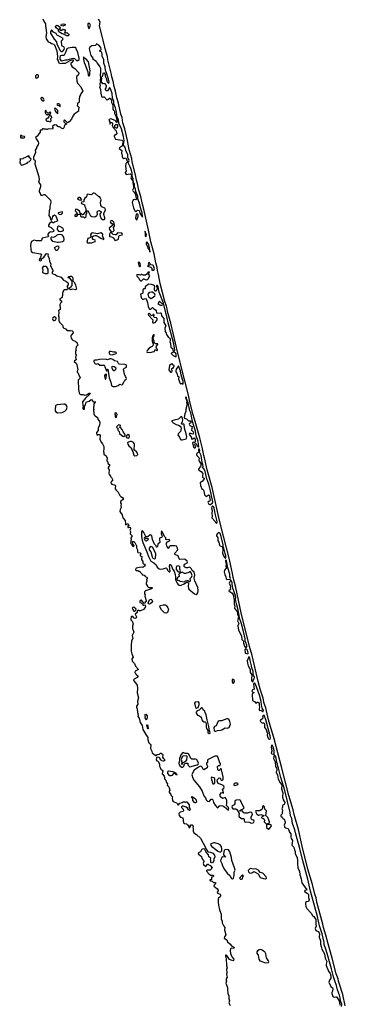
# Model space of a CAD drawing. Extents: x 2789571 to 2951634, y 860514 to 1033803.
# Tile 90 of 102: x 2931662 to 2938460, y 957251 to 977816. Entities that reach past the tile are written whole.
import ezdxf

# ---------------------------------------------------------------- set-up
doc = ezdxf.new("R2010")
doc.units = 0

msp = doc.modelspace()

# ---------------------------------------------------------------- linework, layer by layer
at = {"layer": '0CON05XD'}
for points in [[(2932147, 977835), (2932164, 977785), (2932197, 977727), (2932198, 977685), (2932220, 977545), (2932210, 977465), (2932214, 977415), (2932254, 977354), (2932295, 977340), (2932327, 977317), (2932375, 977302), (2932385, 977292), (2932437, 977165), (2932449, 977049), (2932445, 976995), (2932468, 976955), (2932482, 976912), (2932511, 976901), (2932545, 976907), (2932615, 976907), (2932713, 976967), (2932765, 976980), (2932778, 976975), (2932779, 976955), (2932772, 976938), (2932728, 976902), (2932726, 976885), (2932734, 976865), (2932755, 976830), (2932815, 976794), (2932899, 976705), (2932899, 976691), (2932884, 976656), (2932858, 976635), (2932849, 976615), (2932854, 976535), (2932871, 976491), (2932940, 976415), (2932980, 976325), (2932976, 976314), (2932935, 976270), (2932930, 976245), (2932910, 976215), (2932910, 976185), (2932900, 976175), (2932900, 976095), (2932888, 976082), (2932870, 976075), (2932870, 976035), (2932860, 976025), (2932860, 976015), (2932878, 976008), (2932900, 975985), (2932892, 975955), (2932892, 975908), (2932865, 975882), (2932798, 975845), (2932768, 975802), (2932745, 975740), (2932695, 975680), (2932675, 975670), (2932655, 975670), (2932605, 975720), (2932595, 975720), (2932582, 975708), (2932585, 975680), (2932613, 975653), (2932638, 975648), (2932640, 975635), (2932600, 975615), (2932580, 975555), (2932565, 975540), (2932540, 975545), (2932523, 975563), (2932495, 975578), (2932475, 975578), (2932460, 975585), (2932435, 975610), (2932385, 975618), (2932350, 975585), (2932350, 975565), (2932358, 975555), (2932345, 975530), (2932265, 975538), (2932235, 975520), (2932225, 975520), (2932215, 975530), (2932165, 975530), (2932155, 975540), (2932135, 975540), (2932118, 975512), (2932095, 975510), (2932090, 975505), (2932090, 975465), (2932040, 975405), (2932038, 975392), (2931992, 975355), (2932003, 975325), (2932046, 975266), (2932051, 975235), (2932046, 975204), (2932020, 975170), (2932013, 975135), (2931988, 975092), (2931990, 975045), (2931953, 974947), (2931950, 974905), (2931965, 974890), (2931980, 974885), (2931987, 974867), (2931979, 974805), (2932060, 974535), (2932067, 974473), (2932053, 974423), (2932085, 974390), (2932098, 974365), (2932098, 974325), (2932068, 974245), (2932070, 974215), (2932080, 974205), (2932093, 974163), (2932105, 974150), (2932135, 974148), (2932174, 974166), (2932185, 974163), (2932303, 974045), (2932311, 974005), (2932293, 973923), (2932294, 973865), (2932279, 973825), (2932280, 973775), (2932271, 973749), (2932270, 973725), (2932298, 973685), (2932305, 973650), (2932315, 973638), (2932328, 973632), (2932340, 973665), (2932350, 973675), (2932353, 973707), (2932365, 973730), (2932385, 973738), (2932406, 973725), (2932425, 973701), (2932449, 973625), (2932447, 973613), (2932435, 973599), (2932385, 973587), (2932365, 973573), (2932355, 973572), (2932325, 973592), (2932281, 973559), (2932266, 973525), (2932266, 973506), (2932273, 973495), (2932318, 973478), (2932369, 973429), (2932376, 973415), (2932370, 973390), (2932335, 973380), (2932305, 973382), (2932277, 973373), (2932250, 973335), (2932250, 973315), (2932260, 973305), (2932258, 973282), (2932134, 973256), (2932118, 973205), (2932109, 973195), (2932010, 973195), (2931965, 973211), (2931909, 973181), (2931892, 973145), (2931887, 973105), (2931892, 973025), (2931903, 972973), (2931935, 972952), (2932096, 972926), (2932116, 972916), (2932094, 972846), (2932072, 972815), (2932070, 972795), (2932075, 972790), (2932105, 972780), (2932118, 972795), (2932120, 972825), (2932137, 972837), (2932156, 972844), (2932215, 972924), (2932235, 972931), (2932250, 972925), (2932254, 972905), (2932247, 972885), (2932274, 972835), (2932283, 972763), (2932310, 972715), (2932303, 972675), (2932352, 972585), (2932354, 972565), (2932336, 972535), (2932339, 972519), (2932356, 972506), (2932400, 972495), (2932435, 972469), (2932526, 972436), (2932575, 972378), (2932628, 972358), (2932630, 972345), (2932666, 972326), (2932677, 972305), (2932674, 972276), (2932648, 972245), (2932668, 972215), (2932672, 972195), (2932645, 972177), (2932615, 972172), (2932595, 972178), (2932585, 972170), (2932566, 972144), (2932552, 972105), (2932558, 972055), (2932541, 972009), (2932500, 971985), (2932502, 971962), (2932537, 971947), (2932538, 971915), (2932512, 971895), (2932500, 971865), (2932500, 971835), (2932510, 971825), (2932510, 971765), (2932472, 971735), (2932480, 971705), (2932472, 971625), (2932482, 971605), (2932481, 971535), (2932496, 971496), (2932552, 971435), (2932570, 971385), (2932585, 971372), (2932640, 971355), (2932642, 971335), (2932653, 971323), (2932725, 971323), (2932756, 971316), (2932772, 971305), (2932778, 971275), (2932734, 971226), (2932728, 971208), (2932738, 971165), (2932747, 971145), (2932773, 971123), (2932820, 971105), (2932842, 971082), (2932858, 971078), (2932860, 971045), (2932880, 971025), (2932878, 971015), (2932838, 970982), (2932832, 970925), (2932840, 970905), (2932830, 970895), (2932828, 970845), (2932833, 970823), (2932850, 970805), (2932833, 970787), (2932830, 970775), (2932840, 970715), (2932805, 970690), (2932802, 970675), (2932840, 970645), (2932858, 970605), (2932878, 970505), (2932862, 970475), (2932863, 970455), (2932883, 970435), (2932894, 970394), (2932922, 970345), (2932920, 970325), (2932880, 970285), (2932891, 970095), (2932901, 970025), (2932915, 969998), (2932930, 969985), (2932985, 969988), (2933017, 969977), (2933056, 969984), (2933115, 970016), (2933128, 970018), (2933132, 970012), (2933128, 969992), (2933035, 969910), (2932972, 969835), (2932978, 969768), (2932990, 969745), (2932982, 969715), (2932982, 969695), (2932990, 969685), (2933005, 969682), (2933015, 969690), (2933018, 969745), (2933035, 969770), (2933053, 969825), (2933065, 969834), (2933114, 969846), (2933155, 969882), (2933176, 969876), (2933190, 969845), (2933203, 969833), (2933225, 969830), (2933235, 969840), (2933240, 969835), (2933240, 969825), (2933210, 969795), (2933210, 969745), (2933200, 969725), (2933200, 969685), (2933210, 969675), (2933202, 969655), (2933210, 969605), (2933207, 969585), (2933214, 969564), (2933235, 969542), (2933288, 969505), (2933295, 969470), (2933305, 969450), (2933330, 969425), (2933337, 969405), (2933326, 969344), (2933298, 969285), (2933298, 969235), (2933267, 969195), (2933273, 969143), (2933285, 969140), (2933295, 969150), (2933325, 969150), (2933340, 969135), (2933338, 969055), (2933363, 968995), (2933391, 968961), (2933417, 968905), (2933420, 968855), (2933412, 968795), (2933420, 968775), (2933420, 968745), (2933470, 968705), (2933480, 968675), (2933490, 968665), (2933480, 968605), (2933500, 968585), (2933505, 968550), (2933540, 968525), (2933540, 968505), (2933510, 968465), (2933510, 968445), (2933528, 968415), (2933520, 968345), (2933530, 968315), (2933560, 968285), (2933560, 968275), (2933580, 968255), (2933602, 968215), (2933598, 968185), (2933571, 968169), (2933564, 968145), (2933585, 968112), (2933652, 968092), (2933665, 968080), (2933653, 968035), (2933657, 968015), (2933675, 967990), (2933721, 967951), (2933756, 967876)], [(2932645, 977478), (2932575, 977512), (2932545, 977518), (2932478, 977565), (2932470, 977575), (2932470, 977595), (2932480, 977605), (2932468, 977618), (2932455, 977620), (2932424, 977644), (2932411, 977665), (2932415, 977690), (2932445, 977700), (2932498, 977668), (2932510, 977655), (2932510, 977645), (2932490, 977625), (2932490, 977615), (2932508, 977598), (2932545, 977600), (2932555, 977620), (2932565, 977620), (2932575, 977610), (2932595, 977610), (2932620, 977575), (2932605, 977560), (2932600, 977545), (2932605, 977540), (2932635, 977540), (2932645, 977550), (2932675, 977520), (2932690, 977515), (2932690, 977495), (2932675, 977480), (2932645, 977478)], [(2932565, 977682), (2932530, 977695), (2932528, 977712), (2932535, 977720), (2932575, 977730), (2932610, 977725), (2932608, 977702), (2932565, 977682)], [(2933115, 977627), (2933141, 977705), (2933125, 977731), (2933097, 977743), (2933085, 977728), (2933083, 977695), (2933095, 977647), (2933105, 977630), (2933115, 977627)], [(2938460, 957220), (2938407, 957457), (2938342, 957672), (2938318, 957735), (2938311, 957785), (2938271, 957885), (2938189, 958215), (2938101, 958515), (2938056, 958695), (2938003, 958855), (2937988, 958922), (2937868, 959385), (2937852, 959475), (2937825, 959552), (2937776, 959755), (2937680, 960075), (2937561, 960555), (2937480, 960900), (2937391, 961215), (2937369, 961315), (2937282, 961615), (2937126, 962214), (2936977, 962795), (2936860, 963195), (2936802, 963445), (2936767, 963535), (2936743, 963645), (2936691, 963815), (2936640, 963995), (2936513, 964535), (2936458, 964722), (2936289, 965429), (2936177, 965957), (2936116, 966165), (2936110, 966215), (2936039, 966539), (2935919, 967029), (2935837, 967357), (2935684, 968045), (2935579, 968415), (2935522, 968665), (2935506, 968715), (2935472, 968885), (2935422, 969085), (2935315, 969475), (2935276, 969585), (2935272, 969621), (2935215, 969835), (2935186, 969976), (2935113, 970275), (2934965, 970850), (2934818, 971475), (2934747, 971725), (2934741, 971775), (2934725, 971833), (2934695, 971927), (2934596, 972306), (2934559, 972495), (2934537, 972575), (2934529, 972639), (2934502, 972735), (2934469, 972925), (2934401, 973175), (2934351, 973421), (2934256, 973856), (2934224, 973965), (2934193, 974125), (2934151, 974255), (2934121, 974395), (2934099, 974465), (2934081, 974575), (2934007, 974845), (2934000, 974920), (2933981, 974985), (2933947, 975097), (2933912, 975295), (2933856, 975535), (2933814, 975665), (2933800, 975775), (2933774, 975845), (2933722, 976072), (2933689, 976185), (2933662, 976325), (2933635, 976420), (2933612, 976535), (2933584, 976625), (2933579, 976669), (2933502, 976975), (2933498, 977045), (2933446, 977205), (2933435, 977280), (2933329, 977685), (2933341, 977765), (2933306, 977826)], [(2932532, 977152), (2932555, 977155), (2932588, 977195), (2932598, 977225), (2932585, 977251), (2932545, 977264), (2932539, 977279), (2932538, 977375), (2932545, 977390), (2932565, 977403), (2932568, 977425), (2932475, 977480), (2932445, 977488), (2932422, 977525), (2932369, 977555), (2932335, 977599), (2932325, 977598), (2932304, 977566), (2932302, 977535), (2932381, 977411), (2932428, 977355), (2932435, 977305), (2932488, 977215), (2932509, 977169), (2932532, 977152)], [(2933525, 976482), (2933529, 976515), (2933517, 976575), (2933499, 976615), (2933469, 976725), (2933452, 976755), (2933446, 976835), (2933421, 976905), (2933415, 976988), (2933386, 977045), (2933385, 977092), (2933375, 977128), (2933365, 977144), (2933342, 977152), (2933335, 977160), (2933338, 977172), (2933355, 977184), (2933360, 977195), (2933355, 977237), (2933315, 977281), (2933265, 977310), (2933254, 977285), (2933243, 977276), (2933171, 977269), (2933126, 977245), (2933116, 977225), (2933114, 977206), (2933145, 977069), (2933165, 977044), (2933195, 977037), (2933182, 977018), (2933184, 977005), (2933255, 976948), (2933276, 976906), (2933336, 976835), (2933347, 976805), (2933350, 976735), (2933339, 976645), (2933348, 976615), (2933345, 976542), (2933355, 976528), (2933368, 976542), (2933375, 976585), (2933372, 976615), (2933394, 976636), (2933413, 976707), (2933425, 976708), (2933444, 976675), (2933444, 976635), (2933466, 976596), (2933491, 976515), (2933525, 976482)], [(2932535, 976958), (2932615, 976978), (2932655, 976977), (2932776, 977016), (2932807, 977007), (2932845, 976967), (2932875, 976964), (2932902, 976985), (2932905, 977012), (2932875, 977128), (2932838, 977205), (2932838, 977225), (2932825, 977237), (2932755, 977237), (2932675, 977222), (2932643, 977207), (2932625, 977145), (2932592, 977078), (2932575, 977068), (2932540, 977070), (2932517, 977063), (2932505, 977052), (2932497, 977025), (2932503, 976995), (2932525, 976960), (2932535, 976958)], [(2933105, 976643), (2933115, 976647), (2933127, 976663), (2933126, 976705), (2933136, 976745), (2933096, 976935), (2933053, 976993), (2933018, 977015), (2932995, 977038), (2932992, 976985), (2933005, 976925), (2933032, 976875), (2933081, 976725), (2933088, 976655), (2933095, 976643), (2933105, 976643)], [(2932008, 976598), (2932035, 976600), (2932057, 976623), (2932056, 976656), (2932038, 976668), (2932010, 976665), (2931993, 976647), (2931993, 976613), (2932008, 976598)], [(2934225, 973692), (2934228, 973715), (2934218, 973785), (2934189, 973869), (2934165, 973985), (2934130, 974075), (2934131, 974125), (2934086, 974225), (2934079, 974275), (2934061, 974325), (2934060, 974375), (2934027, 974457), (2934031, 974495), (2934008, 974545), (2934007, 974613), (2933995, 974675), (2933980, 974705), (2933971, 974745), (2933929, 974825), (2933944, 974875), (2933922, 974935), (2933917, 974997), (2933880, 975085), (2933865, 975154), (2933829, 975195), (2933839, 975255), (2933841, 975295), (2933831, 975375), (2933786, 975535), (2933734, 975656), (2933726, 975735), (2933697, 975777), (2933683, 975895), (2933662, 975975), (2933629, 976059), (2933625, 976115), (2933599, 976175), (2933590, 976275), (2933555, 976372), (2933545, 976390), (2933535, 976392), (2933498, 976332), (2933475, 976330), (2933444, 976355), (2933467, 976393), (2933474, 976425), (2933465, 976451), (2933445, 976479), (2933435, 976483), (2933405, 976476), (2933395, 976479), (2933375, 976514), (2933365, 976522), (2933355, 976522), (2933336, 976485), (2933336, 976465), (2933343, 976437), (2933327, 976415), (2933349, 976355), (2933353, 976275), (2933375, 976202), (2933385, 976198), (2933412, 976208), (2933425, 976204), (2933485, 976137), (2933505, 976149), (2933535, 976180), (2933545, 976179), (2933579, 976135), (2933580, 976085), (2933600, 976045), (2933605, 976015), (2933608, 975948), (2933618, 975928), (2933643, 975905), (2933641, 975855), (2933669, 975805), (2933700, 975685), (2933698, 975675), (2933685, 975669), (2933675, 975676), (2933668, 975698), (2933654, 975714), (2933565, 975744), (2933529, 975735), (2933524, 975716), (2933541, 975685), (2933545, 975633), (2933558, 975662), (2933569, 975671), (2933585, 975669), (2933597, 975655), (2933600, 975635), (2933591, 975605), (2933618, 975558), (2933679, 975495), (2933689, 975435), (2933686, 975424), (2933635, 975393), (2933635, 975377), (2933652, 975332), (2933665, 975323), (2933797, 975297), (2933822, 975275), (2933824, 975255), (2933809, 975215), (2933809, 975185), (2933789, 975165), (2933747, 975143), (2933742, 975125), (2933791, 975081), (2933788, 975025), (2933802, 974991), (2933801, 974955), (2933808, 974935), (2933835, 974918), (2933875, 974929), (2933901, 974885), (2933912, 974845), (2933880, 974815), (2933870, 974755), (2933886, 974655), (2933864, 974625), (2933863, 974615), (2933885, 974581), (2933965, 974595), (2933986, 974586), (2933994, 974575), (2933997, 974563), (2933981, 974505), (2933993, 974483), (2934023, 974463), (2934022, 974415), (2934040, 974325), (2934037, 974295), (2934020, 974255), (2934022, 974245), (2934041, 974231), (2934057, 974217), (2934065, 974185), (2934082, 974162), (2934086, 974115), (2934102, 974075), (2934095, 974057), (2934085, 974051), (2934055, 974059), (2934028, 974052), (2934011, 973995), (2934039, 973885), (2934065, 973826), (2934085, 973806), (2934123, 973835), (2934155, 973834), (2934173, 973773), (2934225, 973692)], [(2932165, 976120), (2932170, 976145), (2932159, 976169), (2932125, 976188), (2932102, 976178), (2932102, 976165), (2932124, 976134), (2932145, 976120), (2932165, 976120)], [(2932505, 976000), (2932510, 976005), (2932508, 976035), (2932490, 976055), (2932475, 976062), (2932458, 976062), (2932440, 976045), (2932455, 976028), (2932505, 976000)], [(2932295, 975680), (2932320, 975705), (2932310, 975755), (2932330, 975775), (2932328, 975798), (2932312, 975802), (2932290, 975825), (2932310, 975875), (2932295, 975890), (2932282, 975878), (2932278, 975862), (2932252, 975862), (2932220, 975895), (2932205, 975930), (2932190, 975915), (2932190, 975875), (2932200, 975865), (2932200, 975855), (2932225, 975830), (2932245, 975830), (2932252, 975838), (2932265, 975840), (2932280, 975825), (2932280, 975805), (2932270, 975795), (2932270, 975785), (2932249, 975761), (2932212, 975738), (2932210, 975715), (2932225, 975700), (2932265, 975700), (2932295, 975680)], [(2932455, 975860), (2932460, 975865), (2932457, 975917), (2932415, 975960), (2932392, 975968), (2932390, 975945), (2932400, 975915), (2932414, 975894), (2932440, 975875), (2932440, 975865), (2932455, 975860)], [(2933675, 975555), (2933695, 975560), (2933709, 975581), (2933714, 975605), (2933705, 975618), (2933665, 975619), (2933639, 975601), (2933643, 975575), (2933675, 975555)], [(2931755, 975350), (2931770, 975365), (2931765, 975380), (2931715, 975382), (2931695, 975400), (2931680, 975395), (2931680, 975355), (2931685, 975350), (2931755, 975350)], [(2931695, 974780), (2931725, 974782), (2931815, 974820), (2931832, 974838), (2931868, 974852), (2931872, 974868), (2931888, 974872), (2931900, 974905), (2931860, 974935), (2931860, 974955), (2931868, 974968), (2931845, 974970), (2931835, 974960), (2931815, 974960), (2931767, 974933), (2931740, 974925), (2931727, 974913), (2931697, 974903), (2931662, 974908), (2931670, 974895), (2931666, 974826), (2931675, 974808), (2931695, 974780)], [(2933392, 973642), (2933425, 973642), (2933437, 973653), (2933442, 973675), (2933418, 973745), (2933416, 973774), (2933456, 973835), (2933454, 973855), (2933437, 973877), (2933375, 973906), (2933355, 973935), (2933349, 974005), (2933360, 974055), (2933345, 974101), (2933305, 974123), (2933235, 974184), (2933215, 974194), (2933195, 974193), (2933165, 974165), (2933145, 974158), (2933075, 974172), (2933063, 974155), (2933055, 974110), (2933045, 974102), (2933022, 974105), (2933020, 974085), (2933004, 974055), (2932998, 974015), (2932960, 974005), (2932948, 973995), (2932954, 973974), (2933016, 973946), (2933023, 973913), (2933040, 973875), (2933042, 973815), (2933032, 973795), (2933015, 973783), (2932985, 973748), (2932975, 973743), (2932925, 973778), (2932908, 973815), (2932865, 973854), (2932835, 973861), (2932825, 973854), (2932821, 973825), (2932858, 973788), (2932861, 973765), (2932849, 973751), (2932813, 973735), (2932815, 973713), (2932825, 973708), (2932855, 973713), (2932884, 973746), (2932902, 973755), (2932927, 973757), (2932933, 973713), (2932945, 973696), (2932992, 973702), (2933015, 973680), (2933047, 973705), (2933048, 973745), (2933066, 973784), (2933073, 973827), (2933085, 973830), (2933138, 973718), (2933165, 973706), (2933215, 973696), (2933245, 973704), (2933275, 973725), (2933289, 973755), (2933282, 973805), (2933300, 973825), (2933325, 973828), (2933360, 973805), (2933362, 973795), (2933343, 973765), (2933338, 973745), (2933343, 973715), (2933364, 973665), (2933392, 973642)], [(2932935, 974044), (2932957, 974055), (2932950, 974070), (2932922, 974102), (2932896, 974104), (2932880, 974095), (2932872, 974075), (2932879, 974069), (2932902, 974052), (2932935, 974044)], [(2932515, 973746), (2932535, 973751), (2932556, 973775), (2932557, 973795), (2932551, 973801), (2932462, 973785), (2932464, 973775), (2932485, 973754), (2932515, 973746)], [(2934105, 973638), (2934115, 973644), (2934118, 973672), (2934134, 973705), (2934133, 973733), (2934125, 973756), (2934105, 973761), (2934093, 973747), (2934080, 973675), (2934095, 973641), (2934105, 973638)], [(2933585, 973383), (2933616, 973394), (2933636, 973415), (2933617, 973473), (2933640, 973505), (2933642, 973525), (2933630, 973595), (2933615, 973600), (2933597, 973617), (2933585, 973619), (2933557, 973605), (2933554, 973594), (2933575, 973560), (2933595, 973560), (2933610, 973545), (2933608, 973525), (2933530, 973465), (2933540, 973435), (2933575, 973388), (2933585, 973383)], [(2932505, 973388), (2932485, 973393), (2932448, 973435), (2932461, 973495), (2932475, 973511), (2932495, 973506), (2932555, 973469), (2932565, 973456), (2932572, 973425), (2932568, 973405), (2932555, 973396), (2932535, 973394), (2932505, 973388)], [(2933165, 973153), (2933195, 973173), (2933235, 973183), (2933243, 973195), (2933235, 973211), (2933195, 973225), (2933183, 973243), (2933184, 973285), (2933205, 973305), (2933235, 973312), (2933258, 973309), (2933315, 973282), (2933355, 973251), (2933415, 973227), (2933420, 973230), (2933420, 973245), (2933393, 973295), (2933396, 973326), (2933388, 973345), (2933355, 973364), (2933285, 973346), (2933175, 973364), (2933161, 973359), (2933141, 973325), (2933146, 973285), (2933141, 973269), (2933125, 973258), (2933083, 973245), (2933062, 973175), (2933075, 973154), (2933165, 973153)], [(2933665, 973205), (2933713, 973225), (2933724, 973235), (2933730, 973290), (2933742, 973308), (2933802, 973325), (2933808, 973335), (2933796, 973356), (2933707, 973365), (2933675, 973326), (2933655, 973321), (2933615, 973333), (2933575, 973372), (2933548, 973362), (2933539, 973335), (2933539, 973289), (2933582, 973282), (2933617, 973257), (2933645, 973210), (2933665, 973205)], [(2934295, 973289), (2934305, 973294), (2934309, 973325), (2934289, 973369), (2934285, 973400), (2934278, 973385), (2934282, 973355), (2934280, 973310), (2934285, 973294), (2934295, 973289)], [(2932442, 973162), (2932352, 973182), (2932320, 973235), (2932322, 973268), (2932332, 973278), (2932373, 973277), (2932415, 973293), (2932445, 973322), (2932465, 973332), (2932505, 973337), (2932535, 973327), (2932576, 973275), (2932580, 973225), (2932576, 973194), (2932556, 973174), (2932475, 973164), (2932442, 973162)], [(2934385, 972961), (2934388, 972972), (2934377, 972997), (2934375, 973050), (2934355, 973116), (2934345, 973141), (2934315, 973180), (2934302, 973158), (2934302, 973125), (2934330, 973080), (2934339, 973045), (2934370, 973000), (2934374, 972975), (2934385, 972961)], [(2932435, 972993), (2932420, 972995), (2932408, 973008), (2932405, 973030), (2932390, 973055), (2932435, 973088), (2932455, 973090), (2932477, 973075), (2932478, 973055), (2932449, 973001), (2932435, 972993)], [(2934175, 972664), (2934182, 972685), (2934175, 972722), (2934164, 972745), (2934145, 972753), (2934136, 972735), (2934152, 972682), (2934165, 972664), (2934175, 972664)], [(2934455, 972582), (2934472, 972595), (2934477, 972615), (2934458, 972675), (2934445, 972687), (2934399, 972699), (2934389, 972709), (2934375, 972742), (2934365, 972749), (2934355, 972746), (2934345, 972720), (2934366, 972706), (2934371, 972695), (2934355, 972680), (2934338, 972675), (2934332, 972665), (2934397, 972647), (2934420, 972625), (2934423, 972583), (2934455, 972582)], [(2932245, 972513), (2932256, 972525), (2932259, 972605), (2932227, 972645), (2932205, 972660), (2932165, 972662), (2932155, 972658), (2932130, 972625), (2932142, 972595), (2932140, 972535), (2932195, 972513), (2932245, 972513)], [(2934205, 972359), (2934245, 972401), (2934255, 972402), (2934285, 972388), (2934305, 972386), (2934320, 972390), (2934343, 972407), (2934378, 972465), (2934351, 972505), (2934370, 972550), (2934344, 972546), (2934319, 972501), (2934287, 972483), (2934242, 972482), (2934215, 972493), (2934205, 972492), (2934185, 972477), (2934155, 972488), (2934107, 972485), (2934101, 972475), (2934108, 972458), (2934151, 972421), (2934165, 972385), (2934185, 972365), (2934205, 972359)], [(2932825, 972172), (2932765, 972188), (2932725, 972174), (2932709, 972189), (2932707, 972213), (2932712, 972225), (2932735, 972238), (2932760, 972265), (2932760, 972355), (2932708, 972418), (2932672, 972422), (2932670, 972435), (2932690, 972455), (2932715, 972450), (2932725, 972458), (2932745, 972458), (2932765, 972440), (2932772, 972405), (2932770, 972365), (2932808, 972328), (2932830, 972275), (2932848, 972185), (2932825, 972172)], [(2934885, 970889), (2934895, 970898), (2934899, 970915), (2934878, 971045), (2934778, 971438), (2934760, 971485), (2934743, 971585), (2934663, 971895), (2934577, 972125), (2934555, 972235), (2934545, 972258), (2934535, 972267), (2934521, 972265), (2934518, 972245), (2934530, 972215), (2934529, 972195), (2934508, 972145), (2934495, 972145), (2934484, 972156), (2934473, 972186), (2934473, 972207), (2934484, 972235), (2934477, 972257), (2934455, 972273), (2934416, 972286), (2934355, 972289), (2934322, 972275), (2934283, 972237), (2934279, 972225), (2934282, 972205), (2934275, 972196), (2934254, 972196), (2934242, 972188), (2934235, 972165), (2934235, 972114), (2934223, 972097), (2934187, 972083), (2934188, 972045), (2934208, 971998), (2934225, 971980), (2934245, 971977), (2934285, 971992), (2934303, 971983), (2934331, 971911), (2934341, 971825), (2934365, 971776), (2934375, 971771), (2934397, 971773), (2934435, 971802), (2934453, 971783), (2934499, 971755), (2934509, 971735), (2934515, 971694), (2934535, 971689), (2934595, 971692), (2934614, 971684), (2934622, 971632), (2934671, 971575), (2934672, 971495), (2934710, 971425), (2934707, 971405), (2934691, 971375), (2934701, 971305), (2934717, 971267), (2934728, 971238), (2934769, 971179), (2934794, 971164), (2934801, 971151), (2934805, 971115), (2934799, 971085), (2934812, 971052), (2934818, 970978), (2934851, 970951), (2934856, 970915), (2934865, 970897), (2934885, 970889)], [(2934405, 971995), (2934425, 972004), (2934481, 972049), (2934490, 972065), (2934482, 972085), (2934435, 972122), (2934415, 972127), (2934362, 972118), (2934336, 972084), (2934352, 972025), (2934405, 971995)], [(2934615, 971848), (2934635, 971853), (2934640, 971865), (2934635, 971885), (2934582, 971938), (2934551, 971899), (2934549, 971885), (2934615, 971848)], [(2932385, 971534), (2932413, 971545), (2932426, 971575), (2932416, 971596), (2932385, 971610), (2932352, 971588), (2932346, 971565), (2932355, 971544), (2932365, 971536), (2932385, 971534)], [(2934442, 971482), (2934465, 971484), (2934488, 971495), (2934524, 971535), (2934534, 971555), (2934532, 971572), (2934515, 971586), (2934470, 971595), (2934462, 971615), (2934470, 971645), (2934465, 971660), (2934442, 971658), (2934440, 971635), (2934425, 971632), (2934405, 971640), (2934400, 971655), (2934380, 971675), (2934365, 971684), (2934355, 971683), (2934345, 971665), (2934348, 971645), (2934439, 971545), (2934434, 971505), (2934442, 971482)], [(2934395, 970864), (2934435, 970879), (2934473, 970885), (2934485, 970921), (2934495, 970922), (2934525, 970904), (2934535, 970906), (2934541, 970915), (2934540, 970925), (2934515, 970955), (2934510, 970975), (2934516, 970995), (2934545, 971034), (2934544, 971044), (2934495, 971048), (2934478, 971058), (2934466, 971075), (2934466, 971105), (2934452, 971155), (2934459, 971191), (2934475, 971225), (2934465, 971234), (2934455, 971231), (2934435, 971204), (2934426, 971175), (2934430, 971105), (2934446, 971036), (2934440, 971005), (2934425, 970988), (2934400, 970980), (2934365, 970957), (2934325, 970905), (2934317, 970885), (2934325, 970868), (2934365, 970873), (2934395, 970864)], [(2933595, 970815), (2933675, 970842), (2933681, 970855), (2933677, 970867), (2933665, 970874), (2933621, 970871), (2933565, 970888), (2933536, 970884), (2933526, 970865), (2933543, 970825), (2933595, 970815)], [(2933665, 970154), (2933716, 970174), (2933755, 970206), (2933785, 970191), (2933805, 970198), (2933838, 970245), (2933854, 970286), (2933882, 970305), (2933892, 970325), (2933888, 970345), (2933872, 970362), (2933849, 970415), (2933839, 970485), (2933827, 970505), (2933827, 970515), (2933847, 970535), (2933889, 970561), (2933892, 970585), (2933886, 970605), (2933855, 970617), (2933742, 970622), (2933723, 970635), (2933705, 970677), (2933642, 970692), (2933605, 970719), (2933575, 970730), (2933545, 970730), (2933495, 970710), (2933454, 970724), (2933325, 970720), (2933275, 970703), (2933228, 970702), (2933211, 970695), (2933210, 970675), (2933232, 970632), (2933255, 970621), (2933295, 970633), (2933335, 970601), (2933422, 970602), (2933434, 970594), (2933441, 970569), (2933465, 970497), (2933475, 970482), (2933485, 970480), (2933495, 970520), (2933500, 970515), (2933531, 970335), (2933565, 970245), (2933579, 970179), (2933593, 970163), (2933614, 970154), (2933665, 970154)], [(2934925, 970773), (2934932, 970785), (2934932, 970805), (2934926, 970836), (2934915, 970855), (2934879, 970871), (2934827, 970853), (2934823, 970845), (2934830, 970835), (2934865, 970802), (2934925, 970773)], [(2933615, 970488), (2933635, 970490), (2933666, 970515), (2933678, 970535), (2933635, 970568), (2933595, 970570), (2933582, 970555), (2933586, 970535), (2933615, 970488)], [(2934825, 970451), (2934840, 970460), (2934848, 970475), (2934841, 970529), (2934875, 970554), (2934889, 970585), (2934887, 970597), (2934862, 970605), (2934845, 970630), (2934805, 970612), (2934788, 970595), (2934774, 970505), (2934811, 970455), (2934825, 970451)], [(2935075, 970202), (2935073, 970257), (2935032, 970395), (2935017, 970485), (2934975, 970588), (2934932, 970518), (2934922, 970485), (2934924, 970464), (2934945, 970434), (2934958, 970378), (2934983, 970355), (2934975, 970305), (2935012, 970215), (2935025, 970209), (2935041, 970219), (2935055, 970218), (2935075, 970202)], [(2933455, 970307), (2933467, 970335), (2933474, 970394), (2933473, 970405), (2933465, 970410), (2933445, 970404), (2933434, 970385), (2933436, 970335), (2933445, 970311), (2933455, 970307)], [(2935325, 968871), (2935341, 968895), (2935317, 968935), (2935327, 968963), (2935345, 968957), (2935368, 968915), (2935385, 968899), (2935395, 968891), (2935403, 968897), (2935388, 969005), (2935347, 969127), (2935331, 969225), (2935270, 969425), (2935236, 969605), (2935212, 969645), (2935178, 969815), (2935148, 969898), (2935144, 969925), (2935135, 969939), (2935125, 969925), (2935150, 969855), (2935147, 969815), (2935158, 969785), (2935129, 969685), (2935134, 969636), (2935112, 969585), (2935096, 969505), (2935105, 969492), (2935145, 969483), (2935185, 969440), (2935221, 969435), (2935235, 969415), (2935235, 969394), (2935225, 969386), (2935205, 969383), (2935199, 969365), (2935213, 969343), (2935265, 969317), (2935246, 969245), (2935286, 969205), (2935290, 969180), (2935286, 969164), (2935278, 969162), (2935215, 969180), (2935205, 969171), (2935202, 969155), (2935242, 969105), (2935255, 969058), (2935275, 969062), (2935305, 969080), (2935323, 969055), (2935328, 969035), (2935325, 968995), (2935315, 968987), (2935285, 968991), (2935271, 968975), (2935292, 968885), (2935305, 968872), (2935325, 968871)], [(2932454, 969606), (2932545, 969612), (2932605, 969640), (2932636, 969675), (2932651, 969725), (2932646, 969746), (2932632, 969765), (2932605, 969784), (2932586, 969786), (2932445, 969774), (2932420, 969765), (2932410, 969750), (2932401, 969675), (2932403, 969645), (2932415, 969626), (2932454, 969606)], [(2933665, 969507), (2933685, 969515), (2933695, 969568), (2933685, 969596), (2933665, 969606), (2933649, 969595), (2933647, 969585), (2933654, 969564), (2933654, 969525), (2933665, 969507)], [(2935035, 969041), (2935055, 969042), (2935135, 969059), (2935146, 969075), (2935149, 969101), (2935139, 969165), (2935102, 969285), (2935095, 969360), (2935085, 969374), (2935045, 969364), (2935039, 969375), (2935061, 969425), (2935065, 969455), (2935058, 969488), (2935045, 969520), (2935035, 969527), (2934975, 969470), (2934887, 969455), (2934838, 969435), (2934837, 969425), (2934865, 969398), (2934932, 969362), (2934977, 969347), (2935015, 969325), (2935028, 969308), (2935034, 969275), (2935017, 969215), (2934973, 969165), (2934967, 969145), (2934999, 969099), (2935021, 969051), (2935035, 969041)], [(2933835, 969112), (2933864, 969135), (2933866, 969155), (2933820, 969205), (2933803, 969255), (2933765, 969298), (2933743, 969305), (2933766, 969324), (2933759, 969345), (2933735, 969354), (2933715, 969349), (2933686, 969315), (2933692, 969302), (2933710, 969285), (2933713, 969245), (2933741, 969215), (2933745, 969175), (2933785, 969138), (2933815, 969118), (2933835, 969112)], [(2933925, 969073), (2933945, 969086), (2933954, 969115), (2933945, 969140), (2933925, 969154), (2933892, 969128), (2933886, 969105), (2933900, 969080), (2933925, 969073)], [(2934065, 968707), (2934105, 968715), (2934126, 968734), (2934118, 968762), (2934099, 968789), (2934050, 968835), (2934059, 968945), (2934053, 968965), (2934035, 968985), (2933995, 969008), (2933971, 969009), (2933935, 968994), (2933916, 968975), (2933918, 968948), (2933938, 968918), (2933987, 968875), (2934000, 968835), (2934023, 968795), (2934043, 968723), (2934065, 968707)], [(2935625, 967688), (2935645, 967691), (2935685, 967722), (2935691, 967745), (2935646, 967976), (2935609, 968115), (2935568, 968228), (2935525, 968408), (2935506, 968436), (2935476, 968455), (2935490, 968490), (2935489, 968525), (2935472, 968565), (2935449, 968715), (2935417, 968785), (2935425, 968815), (2935418, 968845), (2935404, 968856), (2935397, 968835), (2935399, 968785), (2935360, 968760), (2935354, 968735), (2935363, 968715), (2935405, 968675), (2935410, 968655), (2935405, 968615), (2935409, 968595), (2935449, 968535), (2935438, 968482), (2935400, 968445), (2935393, 968423), (2935397, 968415), (2935449, 968379), (2935478, 968345), (2935483, 968335), (2935477, 968295), (2935481, 968261), (2935495, 968247), (2935515, 968243), (2935523, 968225), (2935497, 968205), (2935482, 968178), (2935433, 968145), (2935434, 968085), (2935452, 968055), (2935456, 968026), (2935491, 968001), (2935509, 967975), (2935519, 967895), (2935555, 967860), (2935595, 967888), (2935605, 967890), (2935615, 967882), (2935642, 967778), (2935625, 967755), (2935595, 967750), (2935588, 967742), (2935608, 967695), (2935625, 967688)], [(2933756, 967876), (2933775, 967858), (2933809, 967839), (2933822, 967815), (2933820, 967795), (2933768, 967752), (2933768, 967728), (2933780, 967705), (2933772, 967665), (2933778, 967625), (2933760, 967585), (2933756, 967545), (2933765, 967523), (2933801, 967475), (2933812, 967412), (2933863, 967355), (2933870, 967285), (2933862, 967272), (2933885, 967270), (2933905, 967290), (2933925, 967290), (2933940, 967255), (2933920, 967245), (2933923, 967213), (2933935, 967210), (2933945, 967220), (2933965, 967220), (2933976, 967196), (2933977, 967183), (2933962, 967155), (2933972, 967125), (2933970, 967075), (2934000, 967045), (2934000, 967025), (2933982, 966988), (2933988, 966955), (2933980, 966935), (2933982, 966905), (2933973, 966883), (2933999, 966859), (2934015, 966830), (2934035, 966812), (2934048, 966822), (2934050, 966835), (2934028, 966858), (2934018, 966912), (2934025, 966918), (2934045, 966918), (2934067, 966895), (2934090, 966855), (2934092, 966842), (2934100, 966835), (2934100, 966785), (2934118, 966745), (2934118, 966705), (2934130, 966685), (2934175, 966680), (2934190, 966665), (2934190, 966655), (2934180, 966645), (2934180, 966625), (2934195, 966610), (2934210, 966605), (2934208, 966545), (2934232, 966502), (2934235, 966460), (2934245, 966450), (2934271, 966441), (2934283, 966425), (2934269, 966401), (2934235, 966377), (2934195, 966380), (2934095, 966358), (2934080, 966335), (2934080, 966325), (2934103, 966313), (2934135, 966310), (2934145, 966300), (2934168, 966298), (2934180, 966285), (2934180, 966275), (2934218, 966238), (2934220, 966225), (2934232, 966212), (2934245, 966220), (2934260, 966215), (2934277, 966207), (2934280, 966185), (2934315, 966170), (2934322, 966162), (2934322, 966145), (2934312, 966125), (2934313, 966087), (2934300, 966045), (2934302, 966025), (2934330, 965985), (2934330, 965975), (2934343, 965963), (2934365, 965958), (2934425, 965960), (2934430, 965945), (2934415, 965932), (2934310, 965895), (2934290, 965885), (2934270, 965865), (2934268, 965828), (2934280, 965805), (2934272, 965775), (2934300, 965685), (2934300, 965665), (2934282, 965648), (2934278, 965632), (2934262, 965622), (2934205, 965690), (2934195, 965690), (2934168, 965672), (2934172, 965642), (2934200, 965635), (2934230, 965605), (2934235, 965590), (2934255, 965590), (2934268, 965598), (2934288, 965565), (2934285, 965540), (2934245, 965498), (2934185, 965468), (2934153, 965473), (2934145, 965480), (2934115, 965470), (2934112, 965435), (2934073, 965397), (2934100, 965345), (2934097, 965323), (2934085, 965310), (2934053, 965313), (2934022, 965352), (2933998, 965352), (2933988, 965342), (2933980, 965305), (2933982, 965285), (2934007, 965257), (2934030, 965195), (2934014, 965146), (2934014, 965095), (2934034, 965064), (2934042, 965025), (2934033, 964995), (2934010, 964955), (2934023, 964895), (2933997, 964845), (2933987, 964745), (2933986, 964625), (2934002, 964568), (2934032, 964505), (2934006, 964465), (2934007, 964415), (2934058, 964368), (2934082, 964315), (2934140, 964245), (2934130, 964235), (2934075, 964210), (2934068, 964185), (2934072, 964165), (2934086, 964156), (2934090, 964145), (2934125, 964110), (2934128, 964095), (2934115, 964080), (2934055, 964044), (2934041, 964025), (2934047, 964005), (2934103, 963935), (2934113, 963915), (2934124, 963855), (2934114, 963755), (2934140, 963655), (2934123, 963585), (2934128, 963522), (2934104, 963476), (2934102, 963455), (2934112, 963425), (2934119, 963345), (2934132, 963295), (2934130, 963265), (2934159, 963225), (2934176, 963136), (2934217, 963075), (2934235, 962990), (2934294, 962884), (2934338, 962825), (2934339, 962775), (2934358, 962715), (2934388, 962688), (2934401, 962665), (2934391, 962595), (2934418, 962535), (2934427, 962497), (2934454, 962484), (2934495, 962448), (2934533, 962467), (2934580, 962475), (2934600, 962495), (2934615, 962500), (2934640, 962475), (2934650, 962455), (2934644, 962414), (2934655, 962390), (2934677, 962375), (2934686, 962355), (2934688, 962335), (2934665, 962327), (2934628, 962338), (2934610, 962355), (2934590, 962395), (2934575, 962407), (2934535, 962412), (2934520, 962405), (2934514, 962354), (2934525, 962340), (2934550, 962330), (2934562, 962315), (2934580, 962265), (2934582, 962225), (2934592, 962195), (2934612, 962165), (2934647, 962135), (2934639, 962065), (2934678, 962018), (2934688, 961995), (2934688, 961958), (2934715, 961930), (2934726, 961886), (2934747, 961857), (2934740, 961825), (2934763, 961813), (2934785, 961770), (2934800, 961725), (2934782, 961705), (2934783, 961685), (2934816, 961636), (2934822, 961615), (2934852, 961585), (2934848, 961555), (2934850, 961505), (2934865, 961490), (2934935, 961462), (2934960, 961435), (2934965, 961420), (2934975, 961420), (2935005, 961450), (2935057, 961463), (2935075, 961480), (2935105, 961480), (2935115, 961470), (2935125, 961470), (2935135, 961480), (2935155, 961480), (2935197, 961415), (2935202, 961365), (2935213, 961343), (2935218, 961315), (2935205, 961302), (2935184, 961314), (2935166, 961346), (2935135, 961370), (2935078, 961388), (2935052, 961388), (2935042, 961375), (2935043, 961365), (2935076, 961326), (2935080, 961295), (2935065, 961278), (2935015, 961267), (2934995, 961252), (2934986, 961234), (2934991, 961195), (2935022, 961162), (2935069, 961149), (2935085, 961040), (2935105, 961028), (2935145, 961018), (2935168, 960998), (2935190, 960965), (2935192, 960942), (2935205, 960940), (2935230, 960965), (2935230, 960975), (2935220, 960985), (2935225, 961000), (2935265, 961000), (2935280, 960985), (2935280, 960975), (2935290, 960965), (2935280, 960955), (2935287, 960915), (2935284, 960865), (2935297, 960835), (2935355, 960797), (2935435, 960721), (2935541, 960525), (2935553, 960493), (2935580, 960450), (2935597, 960437), (2935645, 960427), (2935695, 960406), (2935727, 960365), (2935736, 960334), (2935718, 960285), (2935713, 960245), (2935685, 960202), (2935652, 960215), (2935653, 960263), (2935648, 960275), (2935652, 960302), (2935635, 960318), (2935622, 960322), (2935613, 960333), (2935607, 960375), (2935555, 960428), (2935526, 960485), (2935505, 960496), (2935475, 960491), (2935455, 960478), (2935434, 960436), (2935397, 960413), (2935388, 960395), (2935455, 960337), (2935466, 960295), (2935501, 960255), (2935506, 960235), (2935490, 960195), (2935501, 960171), (2935545, 960133), (2935585, 960180), (2935595, 960180), (2935613, 960163), (2935645, 960150), (2935650, 960135), (2935678, 960105), (2935675, 960090), (2935662, 960088), (2935660, 960075), (2935640, 960055), (2935575, 960052), (2935563, 960045), (2935563, 960035), (2935615, 959969), (2935655, 959949), (2935695, 959948), (2935705, 959940), (2935708, 959925), (2935698, 959912), (2935670, 959905), (2935665, 959860), (2935657, 959853), (2935635, 959850), (2935635, 959840), (2935645, 959831), (2935681, 959821), (2935705, 959793), (2935738, 959792), (2935748, 959798), (2935750, 959765), (2935725, 959740), (2935718, 959718), (2935740, 959695), (2935775, 959672), (2935807, 959637), (2935805, 959620), (2935788, 959592), (2935790, 959575), (2935845, 959550), (2935858, 959535), (2935858, 959515), (2935848, 959495), (2935812, 959465), (2935807, 959445), (2935805, 959385), (2935815, 959325), (2935833, 959225), (2935871, 959135), (2935869, 959035), (2935886, 958985), (2935888, 958955), (2935924, 958885), (2935945, 958855), (2935940, 958805), (2935966, 958705), (2935937, 958663), (2935934, 958635), (2935985, 958598), (2936003, 958554), (2936049, 958515), (2936088, 958468), (2936125, 958453), (2936143, 958435), (2936136, 958414), (2936080, 958425), (2936065, 958410), (2936056, 958374), (2936061, 958315), (2936083, 958263), (2936097, 958237), (2936136, 958195), (2936125, 958166), (2936115, 958161), (2936095, 958163), (2936045, 958188), (2935985, 958270), (2935975, 958280), (2935961, 958279), (2935961, 958255), (2935976, 958204), (2935977, 958065), (2935991, 958015), (2935982, 957975), (2935989, 957925), (2935981, 957875), (2935994, 957815), (2935974, 957785), (2935974, 957755), (2935981, 957735), (2935965, 957695), (2935998, 957605), (2935999, 957535), (2936009, 957505), (2936011, 957475), (2936030, 957425), (2936028, 957375), (2936039, 957325), (2936032, 957285), (2936040, 957255), (2936057, 957225)], [(2935775, 967304), (2935786, 967324), (2935779, 967365), (2935742, 967502), (2935738, 967545), (2935720, 967615), (2935705, 967650), (2935695, 967658), (2935675, 967642), (2935664, 967615), (2935681, 967565), (2935674, 967505), (2935680, 967445), (2935676, 967415), (2935743, 967335), (2935753, 967313), (2935775, 967304)], [(2935345, 965814), (2935365, 965822), (2935378, 965845), (2935387, 965895), (2935380, 965960), (2935316, 966095), (2935314, 966125), (2935303, 966155), (2935320, 966215), (2935304, 966275), (2935265, 966312), (2935242, 966352), (2935222, 966372), (2935205, 966379), (2935165, 966367), (2935138, 966368), (2935110, 966380), (2935097, 966395), (2935097, 966425), (2935109, 966441), (2935156, 966475), (2935168, 966495), (2935159, 966509), (2935120, 966545), (2935105, 966551), (2935005, 966542), (2934991, 966555), (2934968, 966615), (2934955, 966625), (2934917, 966637), (2934901, 966651), (2934900, 966675), (2934961, 966745), (2934957, 966775), (2934935, 966817), (2934905, 966829), (2934805, 966825), (2934781, 966809), (2934765, 966771), (2934755, 966780), (2934736, 966825), (2934725, 966855), (2934726, 966885), (2934745, 966909), (2934790, 966935), (2934795, 966950), (2934781, 966961), (2934735, 966954), (2934715, 966960), (2934710, 966995), (2934682, 967022), (2934645, 967116), (2934625, 967138), (2934613, 967085), (2934632, 967042), (2934634, 967015), (2934625, 967002), (2934593, 966997), (2934583, 966987), (2934579, 966965), (2934585, 966895), (2934548, 966862), (2934538, 966815), (2934525, 966800), (2934515, 966800), (2934509, 966825), (2934475, 966865), (2934435, 966959), (2934418, 967038), (2934405, 967049), (2934385, 967055), (2934336, 967015), (2934305, 967016), (2934288, 967035), (2934256, 967106), (2934225, 967137), (2934214, 967136), (2934207, 967123), (2934205, 967025), (2934217, 966945), (2934230, 966900), (2934315, 966704), (2934348, 966605), (2934399, 966509), (2934465, 966474), (2934510, 966430), (2934534, 966384), (2934575, 966348), (2934595, 966343), (2934660, 966350), (2934719, 966369), (2934730, 966360), (2934755, 966312), (2934785, 966284), (2934795, 966285), (2934801, 966295), (2934788, 966405), (2934794, 966436), (2934805, 966434), (2934828, 966405), (2934858, 966335), (2934888, 966295), (2934910, 966225), (2934918, 966175), (2934918, 966115), (2934950, 966045), (2934965, 966025), (2934989, 966009), (2935015, 966002), (2935035, 966004), (2935099, 966031), (2935145, 966066), (2935167, 966067), (2935183, 966045), (2935179, 965975), (2935184, 965945), (2935194, 965925), (2935312, 965825), (2935345, 965814)], [(2934305, 966932), (2934339, 966951), (2934348, 966965), (2934346, 966975), (2934305, 966980), (2934265, 966998), (2934260, 966985), (2934265, 966964), (2934285, 966938), (2934305, 966932)], [(2935955, 966571), (2935965, 966574), (2935966, 966615), (2935949, 966665), (2935926, 966775), (2935911, 966805), (2935913, 966845), (2935866, 967025), (2935845, 967086), (2935835, 967102), (2935825, 967106), (2935782, 967078), (2935768, 967045), (2935770, 967035), (2935800, 966995), (2935802, 966935), (2935822, 966902), (2935834, 966835), (2935893, 966804), (2935905, 966745), (2935899, 966675), (2935922, 966605), (2935955, 966571)], [(2934475, 966554), (2934485, 966557), (2934495, 966570), (2934504, 966645), (2934501, 966665), (2934435, 966802), (2934395, 966810), (2934365, 966778), (2934362, 966745), (2934400, 966700), (2934427, 966595), (2934445, 966570), (2934475, 966554)], [(2934981, 966281), (2934995, 966282), (2935010, 966290), (2935019, 966305), (2935007, 966343), (2935005, 966390), (2934985, 966408), (2934945, 966403), (2934935, 966398), (2934926, 966374), (2934930, 966335), (2934965, 966289), (2934981, 966281)], [(2935995, 966125), (2936057, 966133), (2936066, 966145), (2936051, 966185), (2936050, 966235), (2936011, 966365), (2935980, 966515), (2935965, 966537), (2935957, 966515), (2935970, 966445), (2935966, 966405), (2935974, 966375), (2935970, 966360), (2935941, 966319), (2935932, 966285), (2935944, 966225), (2935967, 966177), (2935974, 966135), (2935985, 966125), (2935995, 966125)], [(2935105, 966073), (2935127, 966093), (2935155, 966104), (2935175, 966100), (2935205, 966084), (2935215, 966085), (2935225, 966095), (2935224, 966145), (2935252, 966175), (2935262, 966205), (2935244, 966265), (2935225, 966284), (2935215, 966284), (2935193, 966267), (2935125, 966249), (2935102, 966252), (2935054, 966276), (2935026, 966264), (2934986, 966234), (2934989, 966185), (2934955, 966160), (2934943, 966135), (2934945, 966121), (2934965, 966108), (2934993, 966103), (2935015, 966088), (2935105, 966073)], [(2936385, 964690), (2936402, 964715), (2936401, 964755), (2936386, 964806), (2936368, 964835), (2936369, 964885), (2936335, 965035), (2936295, 965195), (2936275, 965262), (2936258, 965295), (2936217, 965515), (2936193, 965593), (2936171, 965705), (2936172, 965745), (2936157, 965825), (2936108, 965965), (2936097, 966057), (2936075, 966100), (2936065, 966102), (2936055, 966091), (2936038, 966045), (2936062, 965985), (2936055, 965955), (2936061, 965915), (2936031, 965885), (2936038, 965875), (2936065, 965866), (2936095, 965840), (2936117, 965805), (2936142, 965695), (2936140, 965615), (2936156, 965565), (2936145, 965525), (2936212, 965445), (2936207, 965395), (2936225, 965365), (2936227, 965337), (2936210, 965260), (2936236, 965205), (2936213, 965155), (2936233, 965065), (2936290, 964945), (2936303, 964873), (2936338, 964838), (2936333, 964795), (2936355, 964731), (2936385, 964690)], [(2934065, 965460), (2934087, 965483), (2934092, 965505), (2934047, 965547), (2934025, 965542), (2934013, 965525), (2934023, 965495), (2934045, 965460), (2934065, 965460)], [(2934375, 965612), (2934360, 965615), (2934343, 965637), (2934371, 965699), (2934405, 965710), (2934418, 965698), (2934438, 965655), (2934430, 965645), (2934375, 965612)], [(2934725, 965424), (2934685, 965428), (2934620, 965490), (2934587, 965555), (2934592, 965578), (2934655, 965596), (2934685, 965598), (2934705, 965592), (2934725, 965574), (2934757, 965535), (2934766, 965505), (2934750, 965435), (2934725, 965424)], [(2936425, 964573), (2936433, 964577), (2936435, 964595), (2936418, 964645), (2936405, 964662), (2936385, 964671), (2936366, 964654), (2936367, 964595), (2936375, 964584), (2936425, 964573)], [(2936525, 963986), (2936535, 963991), (2936544, 964035), (2936559, 964051), (2936565, 964075), (2936537, 964137), (2936536, 964205), (2936509, 964279), (2936505, 964318), (2936471, 964435), (2936465, 964480), (2936455, 964506), (2936445, 964510), (2936413, 964425), (2936415, 964375), (2936430, 964320), (2936473, 964243), (2936471, 964185), (2936510, 964135), (2936499, 964045), (2936505, 964012), (2936515, 963991), (2936525, 963986)], [(2936125, 963958), (2936148, 963995), (2936146, 964014), (2936105, 964042), (2936096, 964025), (2936097, 963987), (2936111, 963961), (2936125, 963958)], [(2936745, 963370), (2936749, 963395), (2936726, 963436), (2936721, 963475), (2936710, 963505), (2936703, 963575), (2936668, 963708), (2936585, 963941), (2936564, 963966), (2936555, 963962), (2936542, 963935), (2936560, 963835), (2936523, 963817), (2936509, 963795), (2936525, 963775), (2936554, 963764), (2936554, 963755), (2936525, 963741), (2936517, 963725), (2936522, 963595), (2936570, 963570), (2936595, 963540), (2936619, 963561), (2936635, 963562), (2936647, 963557), (2936660, 963535), (2936659, 963495), (2936670, 963465), (2936659, 963421), (2936662, 963392), (2936675, 963388), (2936695, 963395), (2936735, 963370), (2936745, 963370)], [(2935355, 963434), (2935388, 963452), (2935410, 963515), (2935410, 963545), (2935395, 963568), (2935328, 963562), (2935311, 963539), (2935335, 963448), (2935355, 963434)], [(2934305, 963194), (2934295, 963200), (2934280, 963235), (2934280, 963245), (2934290, 963255), (2934280, 963265), (2934280, 963295), (2934284, 963306), (2934295, 963310), (2934322, 963275), (2934326, 963255), (2934315, 963210), (2934305, 963194)], [(2935625, 962900), (2935635, 962904), (2935638, 962925), (2935623, 962965), (2935610, 963055), (2935574, 963194), (2935558, 963298), (2935533, 963343), (2935524, 963375), (2935492, 963405), (2935478, 963435), (2935465, 963442), (2935438, 963425), (2935408, 963395), (2935365, 963382), (2935348, 963355), (2935345, 963335), (2935375, 963288), (2935419, 963279), (2935450, 963250), (2935465, 963195), (2935487, 963165), (2935505, 963154), (2935535, 963152), (2935544, 963144), (2935552, 963115), (2935552, 963045), (2935562, 963012), (2935587, 962967), (2935591, 962925), (2935615, 962904), (2935625, 962900)], [(2936875, 962789), (2936895, 962792), (2936901, 962815), (2936895, 962860), (2936802, 963195), (2936765, 963290), (2936733, 963265), (2936735, 963225), (2936729, 963211), (2936687, 963185), (2936682, 963165), (2936715, 963131), (2936725, 963127), (2936755, 963133), (2936765, 963124), (2936771, 963105), (2936771, 963031), (2936805, 962988), (2936825, 962943), (2936835, 962905), (2936831, 962875), (2936840, 962825), (2936857, 962797), (2936875, 962789)], [(2934345, 963002), (2934332, 963025), (2934330, 963045), (2934318, 963058), (2934315, 963090), (2934328, 963088), (2934338, 963075), (2934338, 963038), (2934350, 963015), (2934345, 963002)], [(2935735, 962954), (2935755, 962954), (2935795, 962970), (2935855, 962976), (2935885, 962986), (2935955, 963027), (2935995, 963021), (2936035, 963036), (2936062, 963105), (2936052, 963155), (2936026, 963206), (2936007, 963217), (2935985, 963216), (2935875, 963173), (2935835, 963173), (2935807, 963163), (2935765, 963068), (2935726, 963054), (2935715, 963030), (2935720, 962965), (2935735, 962954)], [(2938380, 957205), (2938385, 957251), (2938362, 957322), (2938356, 957386), (2938342, 957445), (2938301, 957555), (2938279, 957645), (2938239, 957745), (2938214, 957825), (2938175, 957989), (2938128, 958135), (2938099, 958265), (2938064, 958385), (2938021, 958501), (2938017, 958545), (2937976, 958725), (2937922, 958892), (2937881, 959085), (2937821, 959289), (2937731, 959615), (2937677, 959865), (2937564, 960275), (2937511, 960505), (2937420, 960830), (2937408, 960898), (2937361, 961025), (2937341, 961135), (2937319, 961185), (2937309, 961255), (2937195, 961716), (2937115, 961985), (2937067, 962185), (2937050, 962225), (2937045, 962265), (2937028, 962305), (2937020, 962390), (2937005, 962437), (2936978, 962465), (2936975, 962555), (2936946, 962645), (2936935, 962661), (2936925, 962664), (2936921, 962659), (2936913, 962627), (2936926, 962535), (2936914, 962495), (2936925, 962486), (2936958, 962478), (2936974, 962464), (2936962, 962385), (2936993, 962313), (2937005, 962215), (2937024, 962185), (2937033, 962155), (2937033, 962135), (2937020, 962110), (2937019, 962095), (2937048, 962045), (2937050, 961985), (2937058, 961958), (2937096, 961885), (2937132, 961835), (2937127, 961755), (2937157, 961665), (2937149, 961585), (2937161, 961521), (2937197, 961465), (2937194, 961435), (2937185, 961424), (2937155, 961411), (2937146, 961395), (2937147, 961367), (2937138, 961335), (2937146, 961305), (2937142, 961265), (2937148, 961242), (2937141, 961229), (2937114, 961205), (2937112, 961195), (2937115, 961184), (2937141, 961161), (2937155, 961130), (2937185, 961117), (2937207, 961065), (2937208, 961045), (2937185, 960995), (2937196, 960946), (2937214, 960934), (2937265, 960925), (2937298, 960848), (2937321, 960815), (2937320, 960745), (2937333, 960713), (2937360, 960675), (2937345, 960585), (2937351, 960571), (2937386, 960535), (2937397, 960475), (2937415, 960445), (2937411, 960395), (2937457, 960317), (2937465, 960245), (2937462, 960185), (2937468, 960105), (2937507, 960025), (2937510, 959965), (2937542, 959875), (2937555, 959785), (2937655, 959645), (2937645, 959632), (2937615, 959629), (2937607, 959615), (2937609, 959609), (2937665, 959576), (2937685, 959556), (2937694, 959535), (2937695, 959485), (2937707, 959433), (2937690, 959400), (2937648, 959392), (2937632, 959378), (2937628, 959348), (2937636, 959295), (2937658, 959255), (2937747, 959155), (2937778, 959108), (2937806, 959085), (2937844, 959025), (2937843, 958933), (2937849, 958881), (2937828, 958835), (2937845, 958795), (2937891, 958771), (2937913, 958745), (2937919, 958725), (2937918, 958655), (2937940, 958575), (2937943, 958505), (2937954, 958456), (2937971, 958405), (2938025, 958305), (2938038, 958215), (2938074, 958145), (2938059, 958091), (2938062, 958065), (2938110, 957945), (2938144, 957895), (2938159, 957845), (2938156, 957794), (2938128, 957755), (2938118, 957715), (2938160, 957625), (2938190, 957595), (2938201, 957575), (2938194, 957525), (2938176, 957495), (2938177, 957475), (2938203, 957413), (2938225, 957401), (2938265, 957410), (2938275, 957406), (2938332, 957325), (2938349, 957231)], [(2935045, 962202), (2935065, 962205), (2935086, 962224), (2935102, 962275), (2935115, 962285), (2935170, 962285), (2935173, 962253), (2935192, 962235), (2935200, 962215), (2935215, 962210), (2935370, 962250), (2935391, 962265), (2935397, 962285), (2935365, 962348), (2935351, 962361), (2935335, 962369), (2935255, 962371), (2935234, 962384), (2935199, 962465), (2935185, 962485), (2935165, 962490), (2935125, 962487), (2935071, 962509), (2935029, 962461), (2935009, 962421), (2934997, 962385), (2934997, 962335), (2934983, 962285), (2934989, 962255), (2935014, 962224), (2935045, 962202)], [(2935045, 962264), (2935055, 962270), (2935076, 962304), (2935136, 962334), (2935155, 962355), (2935161, 962405), (2935156, 962426), (2935145, 962438), (2935077, 962433), (2935053, 962417), (2935036, 962365), (2935046, 962315), (2935040, 962275), (2935045, 962264)], [(2936025, 961308), (2936028, 961332), (2936020, 961365), (2935980, 961405), (2935990, 961445), (2935987, 961515), (2935973, 961545), (2935951, 961571), (2935915, 961554), (2935895, 961552), (2935855, 961587), (2935846, 961605), (2935850, 961635), (2935866, 961665), (2935885, 961674), (2935915, 961662), (2935920, 961670), (2935897, 961745), (2935922, 961765), (2935928, 961785), (2935922, 961805), (2935906, 961826), (2935805, 961861), (2935786, 961915), (2935795, 961948), (2935825, 961982), (2935845, 961975), (2935871, 961931), (2935885, 961926), (2935899, 961931), (2935907, 961945), (2935908, 962005), (2935875, 962150), (2935865, 962170), (2935855, 962170), (2935850, 962155), (2935826, 962134), (2935814, 962135), (2935801, 962151), (2935793, 962217), (2935815, 962237), (2935845, 962238), (2935853, 962265), (2935832, 962315), (2935802, 962422), (2935795, 962432), (2935785, 962434), (2935735, 962432), (2935586, 962354), (2935580, 962305), (2935561, 962285), (2935559, 962275), (2935582, 962218), (2935575, 962190), (2935505, 962150), (2935485, 962170), (2935470, 962205), (2935455, 962220), (2935435, 962222), (2935394, 962206), (2935302, 962145), (2935260, 962065), (2935258, 962045), (2935279, 961975), (2935303, 961923), (2935415, 961792), (2935475, 961703), (2935509, 961609), (2935538, 961565), (2935555, 961520), (2935585, 961494), (2935615, 961488), (2935631, 961499), (2935661, 961539), (2935680, 961535), (2935693, 961523), (2935709, 961465), (2935741, 961411), (2935775, 961368), (2935795, 961358), (2935805, 961360), (2935825, 961392), (2935845, 961402), (2935904, 961394), (2935965, 961357), (2936025, 961308)], [(2934795, 962020), (2934756, 962075), (2934756, 962104), (2934765, 962122), (2934774, 962126), (2934860, 962115), (2934880, 962105), (2934885, 962090), (2934915, 962090), (2934922, 962072), (2934940, 962055), (2934935, 962040), (2934918, 962058), (2934895, 962070), (2934875, 962070), (2934835, 962032), (2934815, 962022), (2934795, 962020)], [(2935715, 961855), (2935727, 961865), (2935735, 961885), (2935739, 961921), (2935735, 961965), (2935715, 961982), (2935665, 961994), (2935660, 961975), (2935685, 961875), (2935695, 961856), (2935715, 961855)], [(2936155, 961824), (2936206, 961835), (2936218, 961845), (2936220, 961865), (2936205, 961871), (2936153, 961867), (2936133, 961847), (2936132, 961825), (2936155, 961824)], [(2935335, 961460), (2935322, 961462), (2935280, 961505), (2935278, 961548), (2935252, 961588), (2935265, 961590), (2935272, 961582), (2935307, 961567), (2935340, 961535), (2935348, 961515), (2935350, 961475), (2935335, 961460)], [(2936495, 961034), (2936537, 961043), (2936552, 961058), (2936559, 961075), (2936554, 961095), (2936515, 961106), (2936498, 961125), (2936498, 961165), (2936520, 961215), (2936514, 961244), (2936503, 961255), (2936475, 961264), (2936415, 961245), (2936365, 961243), (2936343, 961253), (2936309, 961289), (2936265, 961286), (2936258, 961295), (2936263, 961307), (2936329, 961331), (2936344, 961345), (2936346, 961355), (2936265, 961514), (2936255, 961521), (2936185, 961516), (2936161, 961505), (2936152, 961485), (2936151, 961435), (2936140, 961420), (2936096, 961395), (2936091, 961375), (2936097, 961357), (2936115, 961337), (2936175, 961331), (2936195, 961320), (2936247, 961235), (2936240, 961185), (2936245, 961167), (2936295, 961131), (2936339, 961129), (2936359, 961065), (2936455, 961053), (2936495, 961034)], [(2936815, 961020), (2936865, 961036), (2936875, 961045), (2936880, 961065), (2936844, 961154), (2936801, 961195), (2936815, 961289), (2936783, 961325), (2936774, 961375), (2936755, 961395), (2936745, 961395), (2936734, 961385), (2936732, 961338), (2936725, 961325), (2936675, 961295), (2936645, 961289), (2936595, 961293), (2936588, 961275), (2936615, 961224), (2936645, 961202), (2936655, 961199), (2936695, 961219), (2936762, 961195), (2936762, 961185), (2936723, 961165), (2936714, 961155), (2936713, 961145), (2936745, 961132), (2936766, 961116), (2936771, 961095), (2936764, 961064), (2936805, 961022), (2936815, 961020)], [(2936855, 960912), (2936877, 960925), (2936915, 960968), (2936916, 960986), (2936885, 961006), (2936818, 961002), (2936814, 960996), (2936815, 960941), (2936855, 960912)], [(2935855, 960432), (2935879, 960455), (2935884, 960504), (2935871, 960551), (2935849, 960579), (2935805, 960606), (2935738, 960625), (2935714, 960626), (2935653, 960605), (2935648, 960585), (2935676, 960545), (2935725, 960515), (2935801, 960451), (2935835, 960433), (2935855, 960432)], [(2936105, 959870), (2936115, 959873), (2936124, 959886), (2936140, 959945), (2936141, 960009), (2936160, 960055), (2936146, 960105), (2936088, 960255), (2936083, 960317), (2936050, 960435), (2936020, 960480), (2935965, 960488), (2935942, 960478), (2935934, 960466), (2935914, 960395), (2935920, 960370), (2935956, 960324), (2935905, 960329), (2935885, 960321), (2935861, 960279), (2935853, 960245), (2935881, 960195), (2935894, 960145), (2935935, 960066), (2935995, 959990), (2936049, 959945), (2936085, 959880), (2936105, 959870)], [(2936795, 959874), (2936817, 959885), (2936806, 959915), (2936737, 959987), (2936682, 960002), (2936653, 960045), (2936605, 960076), (2936585, 960081), (2936545, 960073), (2936475, 960090), (2936434, 960046), (2936438, 960015), (2936465, 959989), (2936506, 959994), (2936548, 960022), (2936565, 960020), (2936644, 959974), (2936685, 959899), (2936755, 959876), (2936795, 959874)], [(2936295, 959862), (2936313, 959875), (2936318, 959912), (2936337, 959933), (2936322, 959952), (2936305, 959950), (2936252, 959885), (2936274, 959864), (2936295, 959862)], [(2936795, 958120), (2936855, 958122), (2936861, 958135), (2936855, 958161), (2936818, 958225), (2936802, 958305), (2936778, 958348), (2936751, 958361), (2936728, 958385), (2936696, 958396), (2936665, 958389), (2936624, 958365), (2936613, 958345), (2936616, 958316), (2936641, 958275), (2936656, 958196), (2936675, 958156), (2936795, 958120)]]:
    msp.add_lwpolyline(points, dxfattribs=at)

doc.saveas('drawing.dxf')
